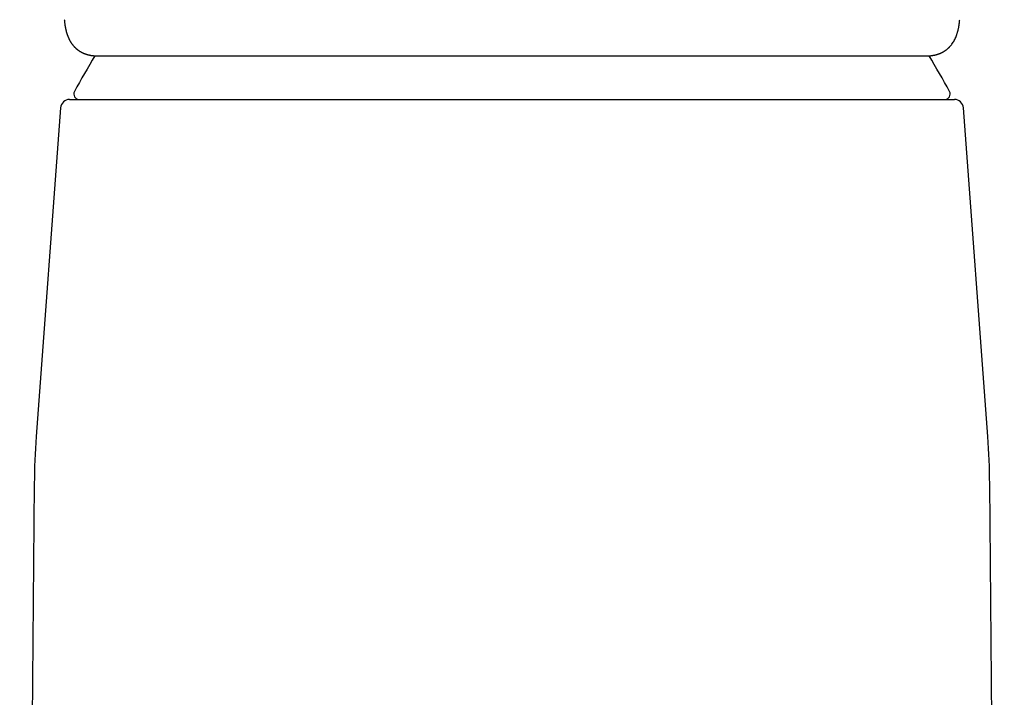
# Model space of a CAD drawing. Header units: millimetres. Extents: x 8 to 823, y 12 to 829.
# Tile 16 of 22: x 400 to 454, y 572 to 610. Entities that reach past the tile are written whole.
import ezdxf

# ---------------------------------------------------------------- set-up
doc = ezdxf.new("R2010")
doc.units = ezdxf.units.MM

msp = doc.modelspace()

# ---------------------------------------------------------------- linework, layer by layer
at = {"color": 7, "linetype": 'Continuous', "lineweight": 30}
for p, q in [((401.969, 605.048), (400.616, 586.815)), ((402.468, 605.511), (451.532, 605.511)), ((453.384, 586.815), (452.031, 605.048)), ((400.508, 584.204), (399.7, 491.564)), ((454.3, 491.564), (453.492, 584.204))]:
    msp.add_line(p, q, dxfattribs=at)
for centre, radius, start, end in [((446.636, 582.017), 50, 148.7883, 151.3951), ((407.364, 582.017), 50, 28.6049, 31.211), ((403.002, 605.811), 0.3, 151.3951, 270), ((450.998, 605.811), 0.3, 270, 28.6049), ((402.468, 605.011), 0.5, 90, 175.7559), ((451.532, 605.011), 0.5, 4.2441, 90), ((440.507, 583.855), 40, 175.7558, 179.5), ((413.493, 583.855), 40, 0.5, 4.2443)]:
    msp.add_arc(centre, radius, start, end, dxfattribs=at)
for points, knots in [([(402.173, 609.928), (402.175, 609.906), (402.178, 609.863), (402.184, 609.803), (402.191, 609.751), (402.196, 609.705), (402.202, 609.667), (402.206, 609.636), (402.21, 609.61), (402.214, 609.588), (402.217, 609.567), (402.221, 609.546), (402.229, 609.501), (402.242, 609.434), (402.259, 609.362), (402.272, 609.311), (402.28, 609.277), (402.29, 609.241), (402.302, 609.202), (402.314, 609.163), (402.326, 609.127), (402.336, 609.095), (402.347, 609.066), (402.356, 609.04), (402.366, 609.017), (402.376, 608.989), (402.39, 608.956), (402.407, 608.917), (402.426, 608.876), (402.445, 608.836), (402.464, 608.801), (402.48, 608.772), (402.494, 608.747), (402.509, 608.721), (402.525, 608.694), (402.545, 608.662), (402.567, 608.629), (402.589, 608.597), (402.611, 608.568), (402.629, 608.544), (402.646, 608.523), (402.661, 608.504), (402.678, 608.485), (402.694, 608.466), (402.71, 608.449), (402.724, 608.433), (402.738, 608.419), (402.752, 608.404), (402.768, 608.388), (402.788, 608.369), (402.808, 608.35), (402.826, 608.334), (402.839, 608.322), (402.85, 608.313), (402.86, 608.305), (402.87, 608.297), (402.882, 608.287), (402.897, 608.275), (402.915, 608.261), (402.937, 608.245), (402.959, 608.228), (402.983, 608.212), (403.004, 608.198), (403.024, 608.185), (403.045, 608.172), (403.069, 608.158), (403.097, 608.142), (403.129, 608.125), (403.161, 608.109), (403.19, 608.094), (403.214, 608.083), (403.235, 608.074), (403.253, 608.066), (403.274, 608.058), (403.297, 608.049), (403.321, 608.039), (403.344, 608.031), (403.362, 608.025), (403.376, 608.02), (403.388, 608.016), (403.4, 608.012), (403.415, 608.008), (403.433, 608.002), (403.455, 607.996), (403.478, 607.99), (403.502, 607.984), (403.523, 607.978), (403.543, 607.974), (403.564, 607.969), (403.586, 607.964), (403.611, 607.959), (403.638, 607.954), (403.667, 607.95), (403.694, 607.945), (403.719, 607.942), (403.742, 607.939), (403.764, 607.936), (403.787, 607.933), (403.811, 607.931), (403.836, 607.929), (403.864, 607.927), (403.897, 607.924), (403.934, 607.923), (403.977, 607.921), (404.007, 607.921), (404.024, 607.921)], [0, 0, 0, 0, 0.018969, 0.036049, 0.051239, 0.064539, 0.075949, 0.085467, 0.09271, 0.099056, 0.105425, 0.111817, 0.118232, 0.146858, 0.174927, 0.1859, 0.196726, 0.207898, 0.220855, 0.235692, 0.246425, 0.257524, 0.26762, 0.276616, 0.284512, 0.292234, 0.305236, 0.319638, 0.334445, 0.349306, 0.363563, 0.373679, 0.382846, 0.392378, 0.403162, 0.415194, 0.429936, 0.442855, 0.454355, 0.466052, 0.473694, 0.481944, 0.490835, 0.499862, 0.507746, 0.514242, 0.520694, 0.527496, 0.534988, 0.544069, 0.55472, 0.562427, 0.568604, 0.573251, 0.577242, 0.581459, 0.585901, 0.592987, 0.600716, 0.609712, 0.62005, 0.629116, 0.638259, 0.64637, 0.65344, 0.663113, 0.674077, 0.686505, 0.699385, 0.710502, 0.719775, 0.725554, 0.73226, 0.73993, 0.748564, 0.757904, 0.766148, 0.77295, 0.777507, 0.781194, 0.785469, 0.790742, 0.797014, 0.804284, 0.813409, 0.821657, 0.828976, 0.835366, 0.842035, 0.8495, 0.858102, 0.867841, 0.878065, 0.887222, 0.895245, 0.902138, 0.908895, 0.916341, 0.924482, 0.933389, 0.943291, 0.954901, 0.96822, 0.983253, 1, 1, 1, 1]), ([(449.976, 607.921), (449.992, 607.921), (450.021, 607.921), (450.063, 607.922), (450.099, 607.924), (450.131, 607.926), (450.158, 607.928), (450.183, 607.93), (450.207, 607.933), (450.231, 607.935), (450.256, 607.938), (450.28, 607.941), (450.304, 607.945), (450.33, 607.949), (450.357, 607.954), (450.384, 607.958), (450.408, 607.963), (450.429, 607.968), (450.45, 607.972), (450.471, 607.977), (450.494, 607.983), (450.52, 607.989), (450.547, 607.997), (450.573, 608.004), (450.596, 608.011), (450.616, 608.018), (450.637, 608.025), (450.656, 608.031), (450.676, 608.039), (450.697, 608.046), (450.718, 608.055), (450.738, 608.063), (450.756, 608.07), (450.77, 608.077), (450.783, 608.082), (450.795, 608.088), (450.811, 608.095), (450.83, 608.104), (450.852, 608.115), (450.875, 608.127), (450.899, 608.14), (450.92, 608.152), (450.942, 608.165), (450.963, 608.177), (450.984, 608.191), (451.008, 608.206), (451.032, 608.222), (451.055, 608.239), (451.076, 608.254), (451.094, 608.267), (451.109, 608.28), (451.123, 608.291), (451.137, 608.302), (451.151, 608.314), (451.167, 608.328), (451.186, 608.344), (451.205, 608.362), (451.224, 608.38), (451.241, 608.397), (451.256, 608.413), (451.271, 608.428), (451.309, 608.468), (451.363, 608.532), (451.432, 608.626), (451.493, 608.722), (451.552, 608.829), (451.602, 608.935), (451.65, 609.054), (451.681, 609.146), (451.702, 609.215), (451.711, 609.247), (451.719, 609.275), (451.726, 609.302), (451.733, 609.329), (451.743, 609.371), (451.756, 609.428), (451.767, 609.481), (451.774, 609.518), (451.777, 609.536), (451.78, 609.554), (451.784, 609.573), (451.787, 609.591), (451.79, 609.61), (451.793, 609.632), (451.798, 609.661), (451.803, 609.698), (451.809, 609.745), (451.815, 609.799), (451.821, 609.86), (451.825, 609.905), (451.827, 609.928)], [0, 0, 0, 0, 0.016131, 0.030663, 0.043596, 0.054933, 0.064673, 0.072938, 0.081778, 0.089816, 0.097055, 0.104497, 0.112244, 0.121033, 0.130806, 0.140141, 0.148431, 0.155677, 0.162025, 0.169015, 0.177052, 0.186135, 0.195988, 0.205042, 0.213052, 0.220019, 0.226418, 0.233882, 0.240589, 0.24804, 0.256203, 0.263881, 0.270449, 0.275906, 0.280253, 0.284244, 0.29011, 0.29742, 0.306174, 0.315393, 0.323658, 0.33302, 0.340761, 0.348819, 0.357226, 0.366778, 0.37712, 0.386731, 0.395437, 0.403237, 0.409409, 0.415461, 0.421397, 0.427457, 0.434593, 0.442907, 0.452199, 0.461514, 0.469411, 0.476507, 0.4836, 0.491306, 0.531977, 0.568224, 0.609156, 0.646582, 0.68955, 0.725322, 0.771884, 0.783614, 0.793828, 0.802651, 0.811335, 0.820204, 0.829258, 0.851293, 0.873772, 0.879424, 0.885059, 0.890675, 0.896273, 0.901852, 0.907449, 0.913943, 0.921719, 0.933316, 0.94694, 0.962594, 0.98028, 1, 1, 1, 1]), ([(404.045, 607.92), (404.115, 607.92), (404.256, 607.92), (404.484, 607.92), (404.725, 607.92), (404.98, 607.92), (405.249, 607.92), (405.53, 607.92), (405.816, 607.92), (406.103, 607.92), (406.392, 607.92), (406.691, 607.92), (407.001, 607.92), (407.32, 607.92), (407.659, 607.92), (408.019, 607.92), (408.398, 607.92), (408.789, 607.92), (409.19, 607.92), (409.601, 607.92), (410.023, 607.92), (410.444, 607.92), (410.86, 607.92), (411.273, 607.92), (411.692, 607.92), (412.119, 607.92), (412.554, 607.92), (413.01, 607.92), (413.487, 607.92), (413.986, 607.92), (414.492, 607.92), (415.005, 607.92), (415.526, 607.92), (416.055, 607.92), (416.576, 607.92), (417.088, 607.92), (417.589, 607.92), (418.094, 607.92), (418.603, 607.92), (419.116, 607.92), (419.627, 607.92), (420.136, 607.92), (420.64, 607.92), (421.146, 607.92), (421.654, 607.92), (422.164, 607.92), (422.675, 607.92), (423.191, 607.92), (423.719, 607.92), (424.258, 607.92), (424.807, 607.92), (425.355, 607.92), (425.904, 607.92), (426.452, 607.92), (426.817, 607.92), (427, 607.92)], [0, 0, 0, 0, 0.020056, 0.040104, 0.060154, 0.080221, 0.100315, 0.120449, 0.140443, 0.158709, 0.176974, 0.195246, 0.213534, 0.231847, 0.250193, 0.27011, 0.29001, 0.309904, 0.329804, 0.349721, 0.369665, 0.389638, 0.407927, 0.426199, 0.444463, 0.462729, 0.481004, 0.499298, 0.519305, 0.539288, 0.559258, 0.579226, 0.599204, 0.619204, 0.639277, 0.657655, 0.675998, 0.694315, 0.712616, 0.730909, 0.749203, 0.766844, 0.784432, 0.801974, 0.81948, 0.836956, 0.854413, 0.871857, 0.889545, 0.908059, 0.926517, 0.94493, 0.963307, 0.981661, 1, 1, 1, 1]), ([(427, 607.92), (427.175, 607.92), (427.524, 607.92), (428.047, 607.92), (428.57, 607.92), (429.092, 607.92), (429.614, 607.92), (430.136, 607.92), (430.655, 607.92), (431.178, 607.92), (431.705, 607.92), (432.238, 607.92), (432.768, 607.92), (433.296, 607.92), (433.822, 607.92), (434.359, 607.92), (434.907, 607.92), (435.465, 607.92), (436.017, 607.92), (436.565, 607.92), (437.109, 607.92), (437.646, 607.92), (438.163, 607.92), (438.658, 607.92), (439.133, 607.92), (439.603, 607.92), (440.066, 607.92), (440.524, 607.92), (440.989, 607.92), (441.459, 607.92), (441.935, 607.92), (442.401, 607.92), (442.858, 607.92), (443.306, 607.92), (443.745, 607.92), (444.162, 607.92), (444.558, 607.92), (444.933, 607.92), (445.299, 607.92), (445.656, 607.92), (446.004, 607.92), (446.354, 607.92), (446.704, 607.92), (447.052, 607.92), (447.388, 607.92), (447.712, 607.92), (448.023, 607.92), (448.323, 607.92), (448.603, 607.92), (448.864, 607.92), (449.106, 607.92), (449.336, 607.92), (449.554, 607.92), (449.762, 607.92), (449.891, 607.92), (449.955, 607.92)], [0, 0, 0, 0, 0.0175201, 0.0350367, 0.0525589, 0.0700955, 0.0876558, 0.1052485, 0.1228826, 0.140314, 0.1585371, 0.1767712, 0.1950261, 0.2133113, 0.2316363, 0.2500105, 0.2698886, 0.2897693, 0.3096644, 0.3295856, 0.3495445, 0.3695529, 0.3895449, 0.4078481, 0.4261518, 0.4444649, 0.462796, 0.4811538, 0.4995469, 0.5195734, 0.5395792, 0.5595756, 0.579574, 0.5995856, 0.6196219, 0.6396561, 0.6579871, 0.6762968, 0.6945939, 0.712887, 0.7311849, 0.7494962, 0.7695647, 0.7895888, 0.8095802, 0.8295503, 0.8495109, 0.8694735, 0.8895987, 0.9080548, 0.926476, 0.9448717, 0.9632513, 0.9816243, 1, 1, 1, 1])]:
    msp.add_open_spline(points, degree=3, knots=knots, dxfattribs=at)

doc.saveas('drawing.dxf')
